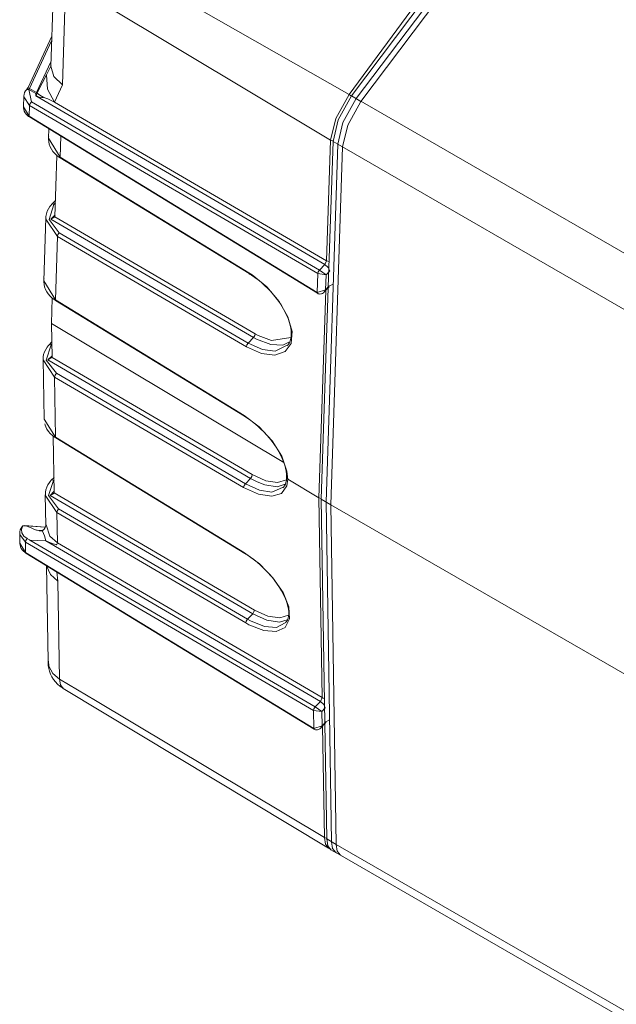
# Model space of a CAD drawing. Header units: millimetres. Extents: x 3 to 207, y 3 to 294.
# Tile 20 of 61: x 149.29 to 154.35, y 99.56 to 107.91. Entities that reach past the tile are written whole.
import ezdxf

# ---------------------------------------------------------------- set-up
doc = ezdxf.new("R2010")
doc.units = ezdxf.units.MM
doc.layers.add('1', color=7, linetype='CONTINUOUS', true_color=0xffffff)

msp = doc.modelspace()

# ---------------------------------------------------------------- linework, layer by layer
at = {"layer": '1', "color": 252, "linetype": 'Continuous', "lineweight": 18}
for p, q in [((153.586533, 109.234009), (152.102875, 107.265686)), ((153.626755, 109.210793), (152.143112, 107.24247)), ((153.666992, 109.187584), (152.18335, 107.219254)), ((149.580872, 108.393494), (149.552185, 107.517128)), ((149.984085, 108.052078), (151.925797, 106.890991)), ((149.560547, 107.772095), (149.358521, 107.337967)), ((149.329407, 107.292877), (149.324814, 107.276962)), ((149.337448, 107.307724), (149.329407, 107.292877)), ((149.340851, 107.312355), (149.337448, 107.307724)), ((149.34462, 107.316803), (149.340851, 107.312355)), ((149.345139, 107.317474), (149.34462, 107.316803)), ((149.346039, 107.319458), (149.34491, 107.318405)), ((149.345673, 107.318146), (149.345139, 107.317474)), ((149.347275, 107.320747), (149.346039, 107.319458)), ((149.348267, 107.320419), (149.346802, 107.319916)), ((149.349106, 107.322861), (149.347275, 107.320747)), ((149.349365, 107.320747), (149.348267, 107.320419)), ((149.351028, 107.325317), (149.349106, 107.322861)), ((149.349411, 107.32077), (149.349365, 107.320747)), ((149.356155, 107.321564), (149.349411, 107.32077)), ((149.353271, 107.328545), (149.351028, 107.325317)), ((149.355392, 107.331985), (149.353271, 107.328545)), ((149.357025, 107.334938), (149.355392, 107.331985)), ((149.361008, 107.320908), (149.356155, 107.321564)), ((149.358521, 107.337967), (149.357025, 107.334938)), ((149.363861, 107.320244), (149.361008, 107.320908)), ((149.36467, 107.32016), (149.363861, 107.320244)), ((149.365524, 107.320282), (149.36467, 107.32016)), ((149.365891, 107.320419), (149.365524, 107.320282)), ((149.366058, 107.320511), (149.365891, 107.320419)), ((149.366241, 107.320602), (149.366058, 107.320511)), ((149.366272, 107.320633), (149.366241, 107.320602)), ((149.366287, 107.320648), (149.366272, 107.320633)), ((149.366302, 107.320648), (149.366287, 107.320648)), ((149.323135, 107.262711), (149.320221, 107.173286)), ((149.323151, 107.257622), (149.323135, 107.262711)), ((149.324814, 107.276962), (149.323975, 107.267067)), ((149.323975, 107.267067), (149.32457, 107.257004)), ((152.102875, 107.265686), (151.990143, 107.062492)), ((152.143112, 107.24247), (152.03038, 107.039276)), ((152.18335, 107.219254), (152.070618, 107.016068)), ((149.320221, 107.173286), (149.369186, 107.092751)), ((149.32164, 107.16906), (149.321396, 107.159904)), ((149.321396, 107.159904), (149.322388, 107.15094)), ((149.322388, 107.15094), (149.327072, 107.135803)), ((149.327072, 107.135803), (149.334839, 107.121498)), ((149.334839, 107.121498), (149.344894, 107.108353)), ((149.344894, 107.108353), (149.356918, 107.09668)), ((149.356918, 107.09668), (149.363876, 107.091316)), ((149.363876, 107.091316), (149.371307, 107.086395)), ((149.371307, 107.086395), (151.813889, 105.590027)), ((151.990143, 107.062492), (151.946106, 106.878418)), ((152.03038, 107.039276), (151.986328, 106.855209)), ((149.534805, 106.986237), (149.532196, 106.906853)), ((152.070618, 107.016068), (152.026566, 106.831993)), ((149.533157, 106.919884), (149.531647, 106.898102)), ((149.531647, 106.898102), (149.534088, 106.876144)), ((149.532196, 106.906845), (149.630142, 106.745354)), ((149.534225, 106.924782), (149.533157, 106.919884)), ((149.534088, 106.876144), (149.539032, 106.854668)), ((151.946106, 106.878418), (151.905624, 105.642372)), ((151.925797, 106.890991), (151.940659, 106.884842)), ((151.940659, 106.884842), (151.946518, 106.884117)), ((152.026566, 106.831993), (151.946106, 106.878418)), ((149.539032, 106.854668), (149.546494, 106.833832)), ((149.546494, 106.833832), (149.556747, 106.813774)), ((149.556747, 106.813774), (149.569626, 106.794739)), ((149.569626, 106.794739), (149.585007, 106.776817)), ((151.986328, 106.855209), (151.886948, 103.819038)), ((152.026566, 106.831993), (151.92717, 103.79583)), ((151.986328, 106.855209), (159.188766, 102.699974)), ((149.585007, 106.776817), (149.602539, 106.760384)), ((149.604538, 106.758942), (149.587509, 106.238716)), ((149.602539, 106.760384), (149.616852, 106.749237)), ((149.616852, 106.749237), (149.632263, 106.739006)), ((149.632263, 106.739006), (151.234741, 105.757301)), ((149.592117, 106.378792), (149.560822, 106.345917)), ((149.521866, 106.286179), (149.514709, 106.265007)), ((149.531754, 106.306694), (149.521866, 106.286179)), ((149.544205, 106.326111), (149.531754, 106.306694)), ((149.552124, 106.336197), (149.544205, 106.326111)), ((149.560822, 106.345917), (149.552124, 106.336197)), ((149.510071, 106.230675), (149.492599, 105.69677)), ((149.510086, 106.220619), (149.510071, 106.230675)), ((149.510986, 106.243355), (149.510696, 106.231796)), ((149.510696, 106.231796), (149.511536, 106.220154)), ((149.514709, 106.265007), (149.510986, 106.243355)), ((149.553009, 106.21907), (149.587509, 106.238571)), ((149.587509, 106.238716), (149.587509, 106.238571)), ((149.493546, 105.709808), (149.492035, 105.688019)), ((149.494614, 105.714699), (149.493546, 105.709808)), ((151.234726, 105.756462), (151.244461, 105.750885)), ((151.234924, 105.757195), (151.234741, 105.757301)), ((151.235107, 105.757103), (151.234924, 105.757195)), ((151.244461, 105.750885), (151.25415, 105.744987)), ((151.25415, 105.744987), (151.282791, 105.725533)), ((151.282791, 105.725533), (151.311096, 105.703896)), ((151.311096, 105.703896), (151.338959, 105.680901)), ((149.492035, 105.688019), (149.494476, 105.666061)), ((149.492599, 105.69677), (149.59053, 105.535278)), ((149.494476, 105.666061), (149.49942, 105.644592)), ((149.49942, 105.644592), (149.506882, 105.623756)), ((149.506882, 105.623756), (149.517136, 105.603683)), ((151.338959, 105.680901), (151.366074, 105.656738)), ((151.366074, 105.656738), (151.392258, 105.631332)), ((151.392258, 105.631332), (151.417542, 105.604713)), ((151.905426, 105.636253), (151.84671, 103.842255)), ((151.87233, 105.601509), (151.907394, 105.638329)), ((151.907394, 105.638329), (151.910065, 105.640953)), ((151.910065, 105.640953), (151.91217, 105.64286)), ((151.91217, 105.64286), (151.913483, 105.643898)), ((151.913483, 105.643898), (151.914261, 105.64444)), ((151.914261, 105.64444), (151.914368, 105.644508)), ((149.517136, 105.603683), (149.530014, 105.584656)), ((149.530014, 105.584656), (149.545395, 105.566734)), ((149.545395, 105.566734), (149.562912, 105.550308)), ((149.557892, 105.334061), (149.564926, 105.548859)), ((149.562912, 105.550308), (149.577225, 105.539162)), ((149.577225, 105.539162), (149.592667, 105.528923)), ((151.417542, 105.604713), (151.417603, 105.604637)), ((151.417603, 105.604637), (151.417679, 105.604568)), ((151.417679, 105.604568), (151.442032, 105.577469)), ((151.442032, 105.577469), (151.464325, 105.549034)), ((151.464325, 105.549034), (151.485428, 105.520218)), ((151.813889, 105.590027), (151.820602, 105.586754)), ((151.820602, 105.586754), (151.82756, 105.58477)), ((151.82756, 105.58477), (151.83493, 105.584084)), ((151.83493, 105.584084), (151.842361, 105.584694)), ((151.842361, 105.584694), (151.849747, 105.586578)), ((151.849747, 105.586578), (151.856705, 105.589569)), ((151.856705, 105.589569), (151.864075, 105.594139)), ((151.864075, 105.594139), (151.870773, 105.599937)), ((149.592667, 105.528923), (151.194962, 104.547318)), ((151.485428, 105.520218), (151.505081, 105.491219)), ((151.505081, 105.491219), (151.522842, 105.462105)), ((151.522842, 105.462105), (151.538696, 105.432976)), ((151.538696, 105.432976), (151.552643, 105.404091)), ((151.552643, 105.404091), (151.564529, 105.375626)), ((151.564529, 105.375626), (151.574219, 105.348)), ((149.562592, 105.044754), (149.557892, 105.334061)), ((151.528214, 104.15551), (149.557892, 105.334061)), ((151.574219, 105.348), (151.581802, 105.321159)), ((151.581802, 105.321159), (151.587234, 105.295296)), ((151.587234, 105.295296), (151.5905, 105.270615)), ((151.587479, 105.206024), (151.58255, 105.187729)), ((151.590546, 105.226059), (151.587479, 105.206024)), ((151.5905, 105.270615), (151.591553, 105.247566)), ((151.591553, 105.247566), (151.590546, 105.226059)), ((149.508438, 105.113739), (149.49855, 105.093216)), ((149.520905, 105.133163), (149.508438, 105.113739)), ((149.528824, 105.14325), (149.520905, 105.133163)), ((149.537506, 105.152962), (149.528824, 105.14325)), ((149.560455, 105.177055), (149.537506, 105.152962)), ((151.561584, 105.150421), (151.555634, 105.144852)), ((151.56694, 105.156631), (151.561584, 105.150421)), ((151.575806, 105.171059), (151.56694, 105.156631)), ((151.58255, 105.187729), (151.575806, 105.171059)), ((149.486679, 105.029869), (149.494919, 104.522865)), ((149.487671, 105.050385), (149.48735, 105.038277)), ((149.48735, 105.038277), (149.488235, 105.026077)), ((149.491409, 105.072037), (149.487671, 105.050385)), ((149.49855, 105.093216), (149.491409, 105.072037)), ((149.562592, 105.044075), (149.528107, 105.024445)), ((149.562592, 105.044075), (149.562592, 105.044754)), ((151.194946, 104.54641), (151.207703, 104.538933)), ((151.194962, 104.547318), (151.19516, 104.547203)), ((151.19516, 104.547203), (151.195358, 104.547112)), ((151.207703, 104.538933), (151.220428, 104.530991)), ((151.220428, 104.530991), (151.24913, 104.511131)), ((149.494919, 104.522865), (149.593018, 104.368599)), ((149.502075, 104.482422), (149.505096, 104.469955)), ((149.505096, 104.469955), (149.509293, 104.457848)), ((149.509293, 104.457848), (149.519379, 104.437759)), ((151.24913, 104.511131), (151.277328, 104.489143)), ((151.277328, 104.489143), (151.292511, 104.47625)), ((151.292511, 104.47625), (151.307465, 104.462807)), ((151.307465, 104.462807), (151.319946, 104.452202)), ((151.319946, 104.452202), (151.332153, 104.441246)), ((149.519379, 104.437759), (149.53244, 104.418777)), ((149.53244, 104.418777), (149.547867, 104.400879)), ((149.547867, 104.400879), (149.565353, 104.384453)), ((149.565353, 104.384453), (149.579697, 104.373299)), ((149.57341, 104.378662), (149.581268, 103.895897)), ((149.579697, 104.373299), (149.595169, 104.36306)), ((149.595169, 104.36306), (151.19841, 103.382706)), ((151.332153, 104.441246), (151.358246, 104.415688)), ((151.358246, 104.415688), (151.383118, 104.388802)), ((151.383118, 104.388802), (151.406891, 104.361107)), ((151.406891, 104.361107), (151.429321, 104.332817)), ((151.429321, 104.332817), (151.450043, 104.304169)), ((151.450043, 104.304169), (151.469131, 104.275192)), ((151.469131, 104.275192), (151.486526, 104.24601)), ((151.486526, 104.24601), (151.502029, 104.216911)), ((151.502029, 104.216911), (151.515442, 104.188293)), ((151.515442, 104.188293), (151.526825, 104.160133)), ((151.526825, 104.160133), (151.536087, 104.132637)), ((151.536087, 104.132637), (151.543304, 104.105904)), ((149.579117, 104.028198), (149.556183, 104.004105)), ((151.543304, 104.105904), (151.548386, 104.080338)), ((151.548386, 104.080338), (151.551041, 104.056213)), ((151.551315, 104.042809), (151.550644, 104.030037)), ((151.55072, 104.029228), (151.551056, 104.015518)), ((151.551041, 104.056213), (151.551315, 104.042809)), ((151.553818, 104.020828), (151.552048, 104.02993)), ((149.517227, 103.944359), (149.510086, 103.92318)), ((149.527115, 103.964882), (149.517227, 103.944359)), ((149.539581, 103.984299), (149.527115, 103.964882)), ((149.547501, 103.9944), (149.539581, 103.984299)), ((149.556183, 104.004105), (149.547501, 103.9944)), ((151.526505, 103.944099), (151.52417, 103.942039)), ((151.535461, 103.95578), (151.526505, 103.944099)), ((151.542038, 103.969925), (151.535461, 103.95578)), ((151.547119, 103.985405), (151.542038, 103.969925)), ((151.550323, 104.002785), (151.547119, 103.985405)), ((151.551056, 104.015518), (151.550323, 104.002785)), ((151.558502, 104.015381), (151.553818, 104.020828)), ((151.561462, 104.01329), (151.558502, 104.015381)), ((151.561462, 104.01329), (151.826401, 103.85482)), ((149.505356, 103.881012), (149.509552, 103.622864)), ((149.506348, 103.901535), (149.506027, 103.889427)), ((149.506027, 103.889427), (149.506912, 103.877228)), ((149.510086, 103.92318), (149.506348, 103.901535)), ((149.546783, 103.875587), (149.581268, 103.895226)), ((149.581268, 103.895226), (149.581268, 103.895897)), ((151.52417, 103.942039), (151.521698, 103.940117)), ((151.826401, 103.85482), (151.846878, 103.847527)), ((151.92717, 103.79583), (151.84671, 103.842255)), ((151.84671, 103.842255), (151.877533, 101.945267)), ((151.886948, 103.819038), (159.089371, 99.663803)), ((151.886948, 103.819038), (151.933807, 100.936485)), ((151.92717, 103.79583), (151.97403, 100.913261)), ((149.302429, 103.584862), (149.31076, 103.611984)), ((149.311111, 103.614487), (149.305008, 103.606705)), ((149.31012, 103.613091), (149.310364, 103.613525)), ((149.310364, 103.613525), (149.312592, 103.614838)), ((149.31076, 103.611984), (149.312592, 103.614838)), ((149.312592, 103.614838), (149.31778, 103.617561)), ((149.31778, 103.617561), (149.320801, 103.618225)), ((149.320801, 103.618225), (149.336945, 103.617813)), ((149.504578, 103.606422), (149.330933, 103.618629)), ((149.336945, 103.617813), (149.343231, 103.615776)), ((149.343231, 103.615776), (149.389877, 103.595833)), ((149.507111, 103.612473), (149.503876, 103.603333)), ((149.508499, 103.616997), (149.507111, 103.612473)), ((149.509613, 103.621216), (149.508499, 103.616997)), ((149.510193, 103.624046), (149.509613, 103.621216)), ((149.51001, 103.628479), (149.510468, 103.626205)), ((149.510468, 103.626205), (149.510193, 103.624046)), ((149.288086, 103.553703), (149.289459, 103.468765)), ((149.288925, 103.543732), (149.288086, 103.553703)), ((149.288971, 103.567345), (149.288483, 103.555077)), ((149.288483, 103.555077), (149.290039, 103.542633)), ((149.292831, 103.583321), (149.288971, 103.567345)), ((149.299789, 103.598503), (149.292831, 103.583321)), ((149.305008, 103.606705), (149.299789, 103.598503)), ((149.307144, 103.556129), (149.302429, 103.584862)), ((149.323929, 103.529915), (149.307144, 103.556129)), ((149.351196, 103.509056), (149.323929, 103.529915)), ((149.389877, 103.595833), (149.413971, 103.586716)), ((149.413971, 103.586716), (149.431488, 103.580978)), ((149.431488, 103.580978), (149.436188, 103.579666)), ((149.436188, 103.579666), (149.436905, 103.579468)), ((149.45282, 103.576195), (149.451279, 103.576492)), ((149.45488, 103.575851), (149.45282, 103.576195)), ((149.457657, 103.575439), (149.45488, 103.575851)), ((149.460892, 103.575005), (149.457657, 103.575439)), ((149.469879, 103.574181), (149.460892, 103.575005)), ((149.480835, 103.57357), (149.469879, 103.574181)), ((149.477478, 103.577736), (149.475128, 103.577454)), ((149.479248, 103.575378), (149.475403, 103.575592)), ((149.479889, 103.578178), (149.477478, 103.577736)), ((149.480942, 103.572472), (149.479248, 103.575378)), ((149.481964, 103.578651), (149.479889, 103.578178)), ((149.484039, 103.579285), (149.481964, 103.578651)), ((149.48584, 103.579987), (149.484039, 103.579285)), ((149.487595, 103.580833), (149.48584, 103.579987)), ((149.489182, 103.581787), (149.487595, 103.580833)), ((149.490631, 103.582825), (149.489182, 103.581787)), ((149.493347, 103.58532), (149.490631, 103.582825)), ((149.495514, 103.587914), (149.493347, 103.58532)), ((149.497574, 103.590897), (149.495514, 103.587914)), ((149.499298, 103.593796), (149.497574, 103.590897)), ((149.503876, 103.603333), (149.499298, 103.593796)), ((149.290878, 103.465401), (149.290588, 103.460327)), ((149.290588, 103.460327), (149.290741, 103.455299)), ((149.290741, 103.455299), (149.294403, 103.439941)), ((149.37175, 103.49823), (149.351196, 103.509056)), ((149.374939, 103.496613), (149.37175, 103.49823)), ((149.563538, 103.466103), (149.509552, 103.48941)), ((149.591492, 103.457573), (149.563538, 103.466103)), ((149.598694, 103.456993), (149.591492, 103.457573)), ((149.600616, 103.45752), (149.598694, 103.456993)), ((149.601776, 103.458099), (149.600616, 103.45752)), ((149.601929, 103.458206), (149.601776, 103.458099)), ((149.602036, 103.458389), (149.601929, 103.458206)), ((149.602249, 103.458786), (149.602036, 103.458389)), ((149.602737, 103.459763), (149.602249, 103.458786)), ((149.603592, 103.461571), (149.602737, 103.459763)), ((149.606003, 103.46756), (149.603592, 103.461571)), ((149.60759, 103.472549), (149.606003, 103.46756)), ((149.294403, 103.439941), (149.301651, 103.425331)), ((149.301651, 103.425331), (149.311066, 103.411827)), ((149.311066, 103.411827), (149.322403, 103.39975)), ((149.322403, 103.39975), (149.331085, 103.392578)), ((149.331085, 103.392578), (149.340652, 103.386116)), ((149.340652, 103.386116), (151.784912, 101.891502)), ((151.19841, 103.382706), (151.198563, 103.382599)), ((151.198425, 103.38192), (151.207916, 103.37645)), ((151.198563, 103.382599), (151.198746, 103.382523)), ((151.207916, 103.37645), (151.217407, 103.370697)), ((151.217407, 103.370697), (151.246201, 103.351318)), ((149.515121, 103.279427), (149.52829, 102.469498)), ((151.246201, 103.351318), (151.274826, 103.329926)), ((151.274826, 103.329926), (151.303192, 103.307312)), ((151.303192, 103.307312), (151.330704, 103.283356)), ((151.330704, 103.283356), (151.342621, 103.272064)), ((151.342621, 103.272064), (151.354294, 103.26046)), ((151.354294, 103.26046), (151.368988, 103.246582)), ((151.368988, 103.246582), (151.383224, 103.232391)), ((151.383224, 103.232391), (151.408051, 103.205635)), ((151.408051, 103.205635), (151.431458, 103.178055)), ((151.431458, 103.178055), (151.453354, 103.1502)), ((151.453354, 103.1502), (151.47374, 103.122101)), ((151.47374, 103.122101), (151.492447, 103.093864)), ((151.492447, 103.093864), (151.509369, 103.065689)), ((151.509369, 103.065689), (151.524277, 103.037941)), ((151.524277, 103.037941), (151.537216, 103.010635)), ((151.537216, 103.010635), (151.54808, 102.984032)), ((151.54808, 102.984032), (151.556839, 102.958275)), ((151.556839, 102.958275), (151.563416, 102.933701)), ((151.563416, 102.933701), (151.567841, 102.910309)), ((151.567841, 102.910309), (151.570129, 102.88839)), ((151.570343, 102.868057), (151.568527, 102.849403)), ((151.570129, 102.88839), (151.570343, 102.868057)), ((151.547226, 102.798233), (151.541702, 102.792976)), ((151.552109, 102.804192), (151.547226, 102.798233)), ((151.559494, 102.817276), (151.552109, 102.804192)), ((151.564865, 102.83252), (151.559494, 102.817276)), ((151.568527, 102.849403), (151.564865, 102.83252)), ((149.528564, 102.483238), (149.528503, 102.456779)), ((149.528503, 102.456779), (149.530884, 102.430534)), ((149.531357, 102.469696), (149.535614, 102.424942)), ((149.530884, 102.430534), (149.535294, 102.406219)), ((149.535294, 102.406219), (149.54187, 102.382294)), ((149.535614, 102.424942), (149.569214, 102.364731)), ((149.54187, 102.382294), (149.550797, 102.358627)), ((149.550797, 102.358627), (149.561951, 102.335907)), ((149.569214, 102.364731), (149.626373, 102.316635)), ((149.561951, 102.335907), (149.575455, 102.314079)), ((149.575455, 102.314079), (149.590973, 102.293556)), ((149.590973, 102.293556), (149.608551, 102.274338)), ((149.608551, 102.274338), (149.628128, 102.257324)), ((149.626373, 102.316635), (149.931549, 102.134041)), ((149.628128, 102.257324), (149.641968, 102.247765)), ((149.641968, 102.247765), (149.656677, 102.239357)), ((149.656143, 102.237846), (151.907562, 100.881958)), ((149.931549, 102.134041), (151.87326, 100.972267)), ((151.842896, 101.902527), (151.879959, 101.941437)), ((151.87764, 101.939041), (151.89357, 100.959702)), ((151.879959, 101.941437), (151.882629, 101.944061)), ((151.882629, 101.944061), (151.88472, 101.945976)), ((151.88472, 101.945976), (151.886047, 101.947021)), ((151.886047, 101.947021), (151.88681, 101.947556)), ((151.88681, 101.947556), (151.886932, 101.947632)), ((151.784912, 101.891502), (151.791672, 101.888206)), ((151.791672, 101.888206), (151.798691, 101.886208)), ((151.798691, 101.886208), (151.806198, 101.885513)), ((151.806198, 101.885513), (151.813721, 101.886154)), ((151.813721, 101.886154), (151.821167, 101.888107)), ((151.821167, 101.888107), (151.828156, 101.891182)), ((151.828156, 101.891182), (151.835159, 101.895638)), ((151.835159, 101.895638), (151.841492, 101.901253)), ((151.87326, 100.972267), (151.888123, 100.966164)), ((151.888123, 100.966164), (151.895599, 100.965302)), ((151.97403, 100.913261), (151.89357, 100.959702)), ((151.89357, 100.959702), (151.902252, 100.902039)), ((151.933807, 100.936485), (159.13623, 96.78125)), ((151.933807, 100.936485), (151.94249, 100.87883)), ((151.902252, 100.902039), (151.928772, 100.86869)), ((151.907379, 100.883591), (151.917847, 100.877174)), ((151.917847, 100.877174), (151.928864, 100.872482)), ((151.928772, 100.86869), (152.009232, 100.822266)), ((151.928864, 100.872482), (151.929825, 100.872162)), ((151.94249, 100.87883), (151.969009, 100.845474)), ((151.97403, 100.913261), (151.982712, 100.855614)), ((151.982712, 100.855614), (152.009232, 100.822266)), ((151.969009, 100.845474), (159.171432, 96.690239))]:
    msp.add_line(p, q, dxfattribs=at)
at = {"layer": '1', "color": 252, "linetype": 'Continuous', "lineweight": 13}
for p, q in [((149.814667, 108.570328), (152.082214, 107.277344)), ((149.678894, 108.234566), (149.650253, 107.359291)), ((152.082214, 107.277344), (152.71701, 108.14048)), ((149.559235, 107.732491), (149.370499, 107.326912)), ((149.43161, 107.293678), (149.553436, 107.555504)), ((149.516693, 107.443733), (149.555832, 107.523819)), ((149.552185, 107.517128), (149.576614, 107.42955)), ((149.450989, 107.318535), (149.47908, 107.372498)), ((149.47908, 107.372498), (149.516693, 107.443733)), ((149.516693, 107.443733), (149.523544, 107.323532)), ((149.576614, 107.42955), (149.650253, 107.359291)), ((149.34613, 107.318871), (149.345337, 107.317894)), ((149.346008, 107.318001), (149.345337, 107.317894)), ((149.346634, 107.318169), (149.346008, 107.318001)), ((149.346802, 107.319916), (149.34613, 107.318871)), ((149.348434, 107.318787), (149.346634, 107.318169)), ((149.355698, 107.32048), (149.348434, 107.318787)), ((149.348984, 107.319725), (149.348434, 107.318787)), ((149.349411, 107.32077), (149.348984, 107.319725)), ((149.360672, 107.320358), (149.355698, 107.32048)), ((149.358521, 107.337967), (149.361115, 107.333466)), ((149.36084, 107.320625), (149.360672, 107.320358)), ((149.364853, 107.318924), (149.360672, 107.320358)), ((149.361008, 107.320908), (149.36084, 107.320625)), ((149.361115, 107.333466), (149.370499, 107.326912)), ((149.36557, 107.319748), (149.364853, 107.318924)), ((149.426361, 107.285461), (149.364853, 107.318924)), ((149.364853, 107.318924), (149.387146, 107.214867)), ((149.366302, 107.320648), (149.36557, 107.319748)), ((149.370499, 107.326912), (149.366302, 107.320648)), ((149.370499, 107.326912), (149.43161, 107.293678)), ((149.424194, 107.267242), (149.426361, 107.285461)), ((149.426361, 107.285461), (149.42923, 107.28923)), ((149.42923, 107.28923), (149.43161, 107.293678)), ((149.43161, 107.293678), (149.436966, 107.289772)), ((149.432938, 107.280296), (149.435165, 107.285545)), ((149.435165, 107.285545), (149.436966, 107.289772)), ((149.436966, 107.289772), (149.450989, 107.318535)), ((149.436966, 107.289772), (149.460083, 107.272102)), ((149.523544, 107.323532), (149.584412, 107.213356)), ((149.650253, 107.359291), (149.584412, 107.213356)), ((149.372177, 107.183975), (149.323151, 107.257622)), ((149.376617, 107.199608), (149.387146, 107.214867)), ((149.387146, 107.214867), (151.832001, 105.787796)), ((149.424194, 107.267242), (149.424911, 107.267792)), ((151.877289, 105.835373), (149.424194, 107.267242)), ((149.425095, 107.2668), (149.424194, 107.267242)), ((149.424911, 107.267792), (149.429367, 107.272461)), ((149.430298, 107.264351), (149.425095, 107.2668)), ((149.429367, 107.272461), (149.430374, 107.274048)), ((149.435562, 107.262001), (149.430298, 107.264351)), ((149.430374, 107.274048), (149.432938, 107.280296)), ((149.452896, 107.255547), (149.435562, 107.262001)), ((149.474625, 107.251625), (149.452896, 107.255547)), ((149.460083, 107.272102), (149.485931, 107.254189)), ((149.481705, 107.252373), (149.474625, 107.251625)), ((149.485046, 107.253654), (149.481705, 107.252373)), ((149.485931, 107.254189), (149.485046, 107.253654)), ((149.48616, 107.254318), (149.485931, 107.254189)), ((149.486786, 107.25444), (149.48616, 107.254318)), ((149.490219, 107.253998), (149.486786, 107.25444)), ((149.493546, 107.253044), (149.490219, 107.253998)), ((149.52681, 107.239662), (149.493546, 107.253044)), ((149.584412, 107.213356), (149.52681, 107.239662)), ((149.584412, 107.213356), (151.892258, 105.866264)), ((151.969742, 107.074615), (152.082214, 107.277344)), ((152.082214, 107.277344), (152.092072, 107.271263)), ((152.092072, 107.271263), (152.101898, 107.264343)), ((152.18335, 107.219254), (152.102875, 107.265686)), ((152.143112, 107.24247), (159.345551, 103.087242)), ((149.372177, 107.183975), (149.369186, 107.092751)), ((149.372177, 107.183975), (149.376617, 107.199608)), ((151.817017, 105.756905), (149.372177, 107.183975)), ((149.369186, 107.092751), (151.811768, 105.596382)), ((149.369186, 107.092751), (149.369598, 107.08873)), ((149.369598, 107.08873), (149.371307, 107.086395)), ((151.925797, 106.890991), (151.969742, 107.074615)), ((149.636002, 106.92424), (149.630142, 106.745354)), ((151.892258, 105.866264), (151.925797, 106.890991)), ((149.630142, 106.745354), (151.23262, 105.763649)), ((149.630554, 106.741341), (149.630142, 106.745354)), ((149.632263, 106.739006), (149.630554, 106.741341)), ((149.578705, 106.344604), (149.537018, 106.21701)), ((149.560822, 106.345917), (149.568146, 106.34819)), ((149.568146, 106.34819), (149.578705, 106.344604)), ((149.591431, 106.357964), (149.578705, 106.344604)), ((149.608139, 106.07325), (149.510086, 106.220619)), ((149.537018, 106.21701), (149.623123, 106.104141)), ((149.553009, 106.21907), (149.588089, 106.255928)), ((151.272049, 105.215668), (149.553009, 106.21907)), ((149.587509, 106.238571), (151.287003, 105.246559)), ((149.608139, 106.07325), (149.59053, 105.535278)), ((149.612595, 106.08889), (149.608139, 106.07325)), ((151.211777, 105.137215), (149.608139, 106.07325)), ((149.623123, 106.104141), (149.612595, 106.08889)), ((149.623123, 106.104141), (151.226746, 105.168106)), ((151.877289, 105.835373), (151.892258, 105.866264)), ((151.892258, 105.866264), (151.901962, 105.861687)), ((151.821472, 105.772545), (151.832001, 105.787796)), ((151.832001, 105.787796), (151.877289, 105.835373)), ((151.832001, 105.787796), (151.8871, 105.747917)), ((151.877289, 105.835373), (151.906113, 105.809677)), ((151.901962, 105.861687), (151.91272, 105.858887)), ((151.906113, 105.809677), (151.917953, 105.780304)), ((151.23262, 105.763649), (151.259689, 105.746284)), ((151.233032, 105.759636), (151.23262, 105.763649)), ((151.234741, 105.757301), (151.233032, 105.759636)), ((151.259689, 105.746284), (151.384109, 105.644646)), ((151.811768, 105.596382), (151.817017, 105.756905)), ((151.817017, 105.756905), (151.821472, 105.772545)), ((151.817017, 105.756905), (151.8871, 105.747917)), ((151.8871, 105.747917), (151.882904, 105.619644)), ((151.917953, 105.780304), (151.8871, 105.747917)), ((151.384109, 105.644646), (151.489502, 105.521561)), ((151.811768, 105.596382), (151.882904, 105.619644)), ((151.870987, 105.600159), (151.882904, 105.619644)), ((151.882904, 105.619644), (151.911407, 105.649582)), ((151.903442, 105.634178), (151.904404, 105.634003)), ((151.904404, 105.634003), (151.90535, 105.633835)), ((151.907394, 105.638329), (151.91037, 105.643227)), ((151.91037, 105.643227), (151.911407, 105.649582)), ((151.911407, 105.649582), (151.947464, 105.667892)), ((149.59053, 105.535278), (151.192841, 104.553673)), ((149.59053, 105.535278), (149.590942, 105.531265)), ((149.590942, 105.531265), (149.592667, 105.528923)), ((151.81218, 105.592361), (151.811768, 105.596382)), ((151.813889, 105.590027), (151.81218, 105.592361)), ((151.826401, 103.85482), (151.883987, 105.613747)), ((151.489502, 105.521561), (151.564011, 105.390915)), ((151.564011, 105.390915), (151.599213, 105.267441)), ((151.272049, 105.215668), (151.226746, 105.168106)), ((151.272049, 105.215668), (151.282578, 105.230934)), ((151.297806, 105.201416), (151.272049, 105.215668)), ((151.282578, 105.230934), (151.287003, 105.246559)), ((151.287003, 105.246559), (151.311356, 105.233063)), ((151.417542, 105.155693), (151.297806, 105.201416)), ((151.311356, 105.233063), (151.424561, 105.189766)), ((151.424561, 105.189766), (151.588516, 105.216339)), ((151.599213, 105.267441), (151.591156, 105.165047)), ((149.555405, 105.151649), (149.513672, 105.024025)), ((149.544846, 105.155228), (149.537506, 105.152954)), ((149.555405, 105.151649), (149.544846, 105.155228)), ((149.560776, 105.157295), (149.555405, 105.151649)), ((151.216217, 105.15284), (151.211777, 105.137215)), ((151.339722, 105.080536), (151.211777, 105.137215)), ((151.226746, 105.168106), (151.216217, 105.15284)), ((151.226746, 105.168106), (151.348053, 105.114281)), ((151.348053, 105.114281), (151.456116, 105.100494)), ((151.52124, 105.150612), (151.417542, 105.155693)), ((151.456116, 105.100494), (151.552734, 105.147621)), ((151.571274, 105.174423), (151.52124, 105.150612)), ((151.591156, 105.165047), (151.540741, 105.095284)), ((149.528107, 105.024445), (149.562347, 105.06041)), ((149.562592, 105.044754), (151.261108, 104.05143)), ((151.453659, 105.066017), (151.339722, 105.080536)), ((151.540741, 105.095284), (151.453659, 105.066017)), ((149.584717, 104.879349), (149.486786, 105.026108)), ((149.513672, 105.024025), (149.599686, 104.911064)), ((151.24614, 104.019714), (149.528107, 105.024445)), ((149.584717, 104.879349), (149.588867, 104.895233)), ((151.187424, 103.942062), (149.584717, 104.879349)), ((149.584717, 104.879349), (149.593018, 104.368599)), ((149.588867, 104.895233), (149.599686, 104.911064)), ((149.599686, 104.911064), (151.202393, 103.97377)), ((151.192841, 104.553673), (151.319489, 104.458061)), ((151.192841, 104.553673), (151.193253, 104.54966)), ((151.193253, 104.54966), (151.194962, 104.547318)), ((151.319489, 104.458061), (151.429932, 104.338371)), ((149.593018, 104.368599), (151.196259, 103.388245)), ((149.593018, 104.368599), (149.593552, 104.36512)), ((149.593552, 104.36512), (149.595169, 104.36306)), ((151.429932, 104.338371), (151.511703, 104.208092)), ((151.511703, 104.208092), (151.555588, 104.081917)), ((151.256958, 104.035545), (151.24614, 104.019714)), ((151.261108, 104.05143), (151.256958, 104.035545)), ((151.261108, 104.05143), (151.375015, 103.99971)), ((151.555588, 104.081917), (151.561462, 104.01329)), ((149.574081, 104.002792), (149.532349, 103.875175)), ((149.563522, 104.006378), (149.556183, 104.004105)), ((149.574081, 104.002792), (149.563522, 104.006378)), ((149.579468, 104.008453), (149.574081, 104.002792)), ((151.187424, 103.942062), (151.191574, 103.957947)), ((151.191574, 103.957947), (151.202393, 103.97377)), ((151.24614, 104.019714), (151.202393, 103.97377)), ((151.202393, 103.97377), (151.322739, 103.918976)), ((151.303955, 103.989502), (151.24614, 104.019714)), ((151.366699, 103.965149), (151.303955, 103.989502)), ((151.472443, 103.949028), (151.366699, 103.965149)), ((151.375015, 103.99971), (151.474899, 103.984337)), ((151.539734, 103.969597), (151.472443, 103.949028)), ((151.474899, 103.984337), (151.550415, 104.008339)), ((151.554489, 103.95742), (151.508911, 103.892548)), ((151.561462, 104.01329), (151.554489, 103.95742)), ((149.603394, 103.730499), (149.505463, 103.877251)), ((149.532349, 103.875175), (149.618362, 103.762207)), ((149.546783, 103.875587), (149.581039, 103.911575)), ((151.264969, 102.870758), (149.546783, 103.875587)), ((149.581268, 103.895897), (151.279953, 102.902473)), ((151.314407, 103.884415), (151.187424, 103.942062)), ((151.425751, 103.867264), (151.314407, 103.884415)), ((151.322739, 103.918976), (151.428207, 103.902557)), ((151.508911, 103.892548), (151.425751, 103.867264)), ((151.428207, 103.902557), (151.518494, 103.942886)), ((151.853989, 102.158813), (151.826401, 103.85482)), ((149.603394, 103.730499), (149.607544, 103.746384)), ((151.206253, 102.793106), (149.603394, 103.730499)), ((149.603394, 103.730499), (149.60759, 103.472549)), ((149.607544, 103.746384), (149.618362, 103.762207)), ((149.618362, 103.762207), (151.221237, 102.824814)), ((149.503784, 103.604492), (149.343231, 103.615776)), ((149.543701, 103.529305), (149.513641, 103.626213)), ((149.337112, 103.478264), (149.288925, 103.543732)), ((149.436905, 103.579468), (149.48027, 103.576424)), ((149.436905, 103.579468), (149.449722, 103.576637)), ((149.498428, 103.530838), (149.480942, 103.572472)), ((149.509552, 103.48941), (149.498428, 103.530838)), ((149.60759, 103.472549), (149.543701, 103.529305)), ((149.289459, 103.468765), (149.338516, 103.391655)), ((149.340973, 103.4935), (149.337112, 103.478264)), ((151.780289, 102.049446), (149.337112, 103.478264)), ((149.337112, 103.478264), (149.338516, 103.391655)), ((149.351196, 103.509056), (149.340973, 103.4935)), ((149.374939, 103.496613), (151.795273, 102.081161)), ((149.509552, 103.48941), (149.374939, 103.496613)), ((151.839005, 102.127106), (149.509552, 103.48941)), ((149.60759, 103.472549), (151.853989, 102.158813)), ((149.338516, 103.391655), (151.782776, 101.897041)), ((149.33905, 103.388184), (149.338516, 103.391655)), ((149.340652, 103.386116), (149.33905, 103.388184)), ((151.196259, 103.388245), (151.323868, 103.293602)), ((151.196259, 103.388245), (151.196793, 103.384766)), ((151.196793, 103.384766), (151.19841, 103.382706)), ((149.516861, 103.278374), (149.548294, 103.205322)), ((151.323868, 103.293602), (151.43689, 103.176544)), ((149.548294, 103.205322), (149.612869, 103.147621)), ((149.60231, 103.226112), (149.612869, 103.147621)), ((149.612869, 103.147621), (149.626373, 102.316635)), ((151.43689, 103.176544), (151.522598, 103.050262)), ((151.522598, 103.050262), (151.571304, 102.928986)), ((151.264969, 102.870758), (151.221237, 102.824814)), ((151.264969, 102.870758), (151.275787, 102.886589)), ((151.385529, 102.8162), (151.264969, 102.870758)), ((151.275787, 102.886589), (151.279953, 102.902473)), ((151.279953, 102.902473), (151.39386, 102.850761)), ((151.493744, 102.835381), (151.568939, 102.858948)), ((151.571304, 102.928986), (151.577545, 102.826385)), ((151.206253, 102.793106), (151.210419, 102.80899)), ((151.233353, 102.778), (151.206253, 102.793106)), ((151.210419, 102.80899), (151.221237, 102.824814)), ((151.221237, 102.824814), (151.246902, 102.810471)), ((151.358215, 102.728401), (151.233353, 102.778)), ((151.246902, 102.810471), (151.365234, 102.763298)), ((151.491287, 102.800072), (151.385529, 102.8162)), ((151.39386, 102.850761), (151.493744, 102.835381)), ((151.466019, 102.75528), (151.541138, 102.793617)), ((151.557281, 102.820236), (151.491287, 102.800072)), ((151.577545, 102.826385), (151.540604, 102.754044)), ((151.464645, 102.720108), (151.358215, 102.728401)), ((151.365234, 102.763298), (151.466019, 102.75528)), ((151.540604, 102.754044), (151.464645, 102.720108)), ((149.626373, 102.316635), (149.633652, 102.266922)), ((149.633652, 102.266922), (149.656143, 102.237846)), ((151.795273, 102.081161), (151.839005, 102.127106)), ((151.839005, 102.127106), (151.853989, 102.158813)), ((151.839005, 102.127106), (151.867828, 102.10141)), ((151.853989, 102.158813), (151.863556, 102.154327)), ((151.863556, 102.154327), (151.874191, 102.151642)), ((151.780289, 102.049446), (151.784439, 102.065331)), ((151.782776, 101.897041), (151.780289, 102.049446)), ((151.780289, 102.049446), (151.851166, 102.042091)), ((151.784439, 102.065331), (151.795273, 102.081161)), ((151.795273, 102.081161), (151.851166, 102.042091)), ((151.879669, 102.072037), (151.851166, 102.042091)), ((151.851166, 102.042091), (151.853134, 101.920311)), ((151.867828, 102.10141), (151.879669, 102.072037)), ((151.853134, 101.920311), (151.883972, 101.952705)), ((151.879959, 101.941437), (151.882919, 101.94635)), ((151.882919, 101.94635), (151.883972, 101.952705)), ((151.883972, 101.952705), (151.916962, 101.971832)), ((151.782776, 101.897041), (151.853134, 101.920311)), ((151.783295, 101.893555), (151.782776, 101.897041)), ((151.784912, 101.891502), (151.783295, 101.893555)), ((151.841782, 101.90139), (151.853134, 101.920311)), ((151.87326, 100.972267), (151.857895, 101.918266)), ((151.881607, 100.915588), (151.87326, 100.972267)), ((151.90712, 100.882217), (151.881607, 100.915588))]:
    msp.add_line(p, q, dxfattribs=at)
at = {"layer": '1', "color": 252, "linetype": 'Continuous', "lineweight": 18}
msp.add_arc((149.325851, 103.593925), 0.025, 112.129455, 126.974327, dxfattribs=at)

doc.saveas('drawing.dxf')
